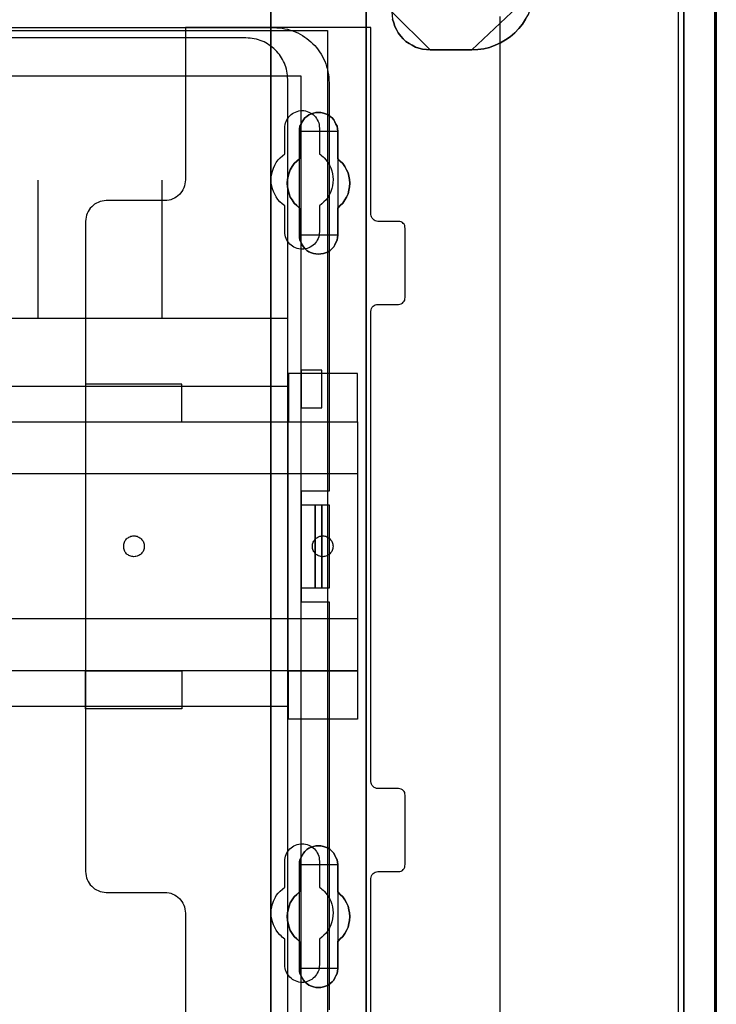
# Model space of a CAD drawing. Extents: x -558982 to 5119495, y -5290134 to 121759.
# Tile 161 of 256: x -471730 to -470722, y -21756 to -20333. Entities that reach past the tile are written whole.
import ezdxf

# ---------------------------------------------------------------- set-up
doc = ezdxf.new("R2010")
doc.units = 0
doc.header["$MEASUREMENT"] = 0
doc.layers.get('0').update_dxf_attribs({"color": 252})
for name, color, linetype in [('30', 7, 'Continuous'), ('5', 7, 'Continuous'), ('50', 7, 'Continuous')]:
    doc.layers.add(name, color=color, linetype=linetype)

# ---------------------------------------------------------------- blocks, each defined once
blk = doc.blocks.new('*U1072')
at = {"layer": '5', "color": 7}
for points in [[(896, -801.193125), (896, -20.806875), (895.948446, -19.779375), (895.896893, -18.751875), (895.793785, -17.724375), (895.587571, -16.74825), (895.381356, -15.72075), (895.072034, -14.744625), (894.762712, -13.7685), (894.401836, -12.84375), (893.989407, -11.919), (893.525424, -10.99425), (893.061441, -10.120875), (892.494351, -9.2475), (891.927261, -8.4255), (891.257063, -7.6035), (890.586865, -6.832875), (889.865114, -6.113625), (889.143363, -5.394375), (888.370058, -4.7265), (887.545199, -4.058625)], [(891.310316, -20.805704), (891.310316, -801.191648)], [(891.310316, -801.191648), (891.310316, -20.805704)], [(849.187723, -84.307315), (849.3424, -84.821093), (849.497077, -85.33487), (849.754872, -85.79727), (850.012667, -86.25967), (850.373581, -86.722069), (850.734494, -87.133092), (851.095407, -87.492736), (851.559438, -87.801002), (852.023469, -88.057891), (852.4875, -88.31478), (853.00309, -88.468913), (853.51868, -88.623046), (854.085829, -88.674424), (854.601419, -88.725802), (860.633823, -88.725802), (861.510326, -88.674424), (862.386829, -88.571669), (863.211773, -88.366158), (864.036718, -88.057891), (864.810103, -87.698247), (865.531929, -87.287225), (866.202196, -86.824825), (866.872463, -86.25967), (867.439612, -85.643137), (867.955202, -85.026604), (868.419233, -84.307315)], [(868.419233, -84.307315), (867.955202, -85.026604), (867.439612, -85.643137), (866.872463, -86.25967), (866.202196, -86.824825), (865.531929, -87.287225), (864.810103, -87.698247), (864.036718, -88.057891), (863.211773, -88.366158), (862.386829, -88.571669), (861.510326, -88.674424), (860.633823, -88.725802), (854.601419, -88.725802), (854.601419, -88.725802), (854.085829, -88.674424), (853.51868, -88.623046), (853.00309, -88.468913), (852.4875, -88.31478), (852.023469, -88.057891), (851.559438, -87.801002), (851.095407, -87.492736), (850.734494, -87.133092), (850.373581, -86.722069), (850.012667, -86.25967), (849.754872, -85.79727), (849.497077, -85.33487), (849.3424, -84.821093), (849.187723, -84.307315)], [(831.556707, -401.905292), (831.556707, -78.807593), (831.556707, -73.721462), (832.1754, -73.721462), (844.755492, -73.721462), (845.374185, -73.721462), (845.374185, -78.807593), (845.374185, -148.780413), (845.374185, -173.234937), (845.374185, -298.744188)], [(845.375805, -298.745361), (845.375805, -173.235456), (845.375805, -148.780804), (845.375805, -78.807619), (845.375805, -73.721462), (844.757006, -73.721462), (832.174751, -73.721462), (831.555951, -73.721462), (831.555951, -78.807619), (831.555951, -401.907002)]]:
    blk.add_lwpolyline(points, dxfattribs=at)
at = {"layer": '5', "color": 59}
for points in [[(891.307665, -20.806406), (891.307665, -801.190946), (891.307665, -20.806406)], [(895.997349, -20.806406), (895.997349, -780.795001), (895.997349, -20.806406)]]:
    blk.add_lwpolyline(points, close=True, dxfattribs=at)
at = {"layer": '5', "color": 7}
for points in [[(831.555951, -401.907625), (831.555951, -78.808532), (831.555951, -401.907625)], [(845.373154, -78.808532), (845.373154, -148.782882), (845.373154, -78.808532)], [(860.632521, -88.725802), (861.50915, -88.674419), (862.38578, -88.571652), (863.210843, -88.366118), (864.035906, -88.057818), (864.809403, -87.698134), (865.531333, -87.287066), (866.201697, -86.824616), (866.872061, -86.259398), (867.439292, -85.642797), (867.954957, -85.026196), (868.419055, -84.306828), (868.831586, -83.587461), (869.140985, -82.765326), (869.398817, -81.943191), (869.605083, -81.121057), (869.656649, -80.196155), (860.632521, -88.725802)], [(849.084605, -83.228271), (849.136189, -83.793438), (849.187773, -84.307226), (849.342524, -84.821014), (849.497275, -85.334802), (849.755194, -85.797211), (850.013112, -86.25962), (850.374198, -86.722029), (850.735284, -87.133059), (851.09637, -87.492711), (851.560624, -87.800984), (852.024877, -88.057878), (852.489131, -88.314772), (853.004968, -88.468908), (853.520805, -88.623044), (854.088226, -88.674423), (854.604064, -88.725802), (849.084605, -83.228271)], [(860.635172, -88.723154), (854.601413, -88.723154), (860.635172, -88.723154)], [(837.073768, -117.908727), (836.76441, -117.703194), (836.506612, -117.446279), (836.300373, -117.189363), (836.094134, -116.881064), (835.939455, -116.572766), (835.784776, -116.213084), (835.733217, -115.853402), (835.733217, -115.49372), (835.733217, -111.588602), (835.32074, -111.22892), (834.959822, -110.869238), (834.650464, -110.40679), (834.392666, -109.995724), (834.237987, -109.533276), (834.083308, -109.019445), (833.980189, -108.505614), (833.928629, -107.991782), (833.980189, -107.477951), (834.083308, -106.96412), (834.237987, -106.501671), (834.392666, -106.039223), (834.650464, -105.576775), (834.959822, -105.16571), (835.32074, -104.806028), (835.733217, -104.446346), (835.733217, -100.489845), (835.733217, -100.130163), (835.784776, -99.770481), (835.939455, -99.462182), (836.094134, -99.1025), (836.300373, -98.845585), (836.506612, -98.537286), (836.76441, -98.331753), (837.073768, -98.126221), (837.434685, -97.972071), (837.744043, -97.869305), (838.104961, -97.766539), (838.465878, -97.766539), (838.826796, -97.766539), (839.187713, -97.869305), (839.497071, -97.972071), (839.857989, -98.126221), (840.167347, -98.331753), (840.425145, -98.537286), (840.682943, -98.845585), (840.837622, -99.1025), (840.992301, -99.462182), (841.14698, -99.770481), (841.19854, -100.130163), (841.250099, -100.489845), (841.250099, -104.446346), (841.611017, -104.806028), (841.971934, -105.16571), (842.281292, -105.576775), (842.539091, -106.039223), (842.745329, -106.501671), (842.848448, -106.96412), (842.951568, -107.477951), (843.003127, -107.991782), (842.951568, -108.505614), (842.848448, -109.019445), (842.745329, -109.533276), (842.539091, -109.995724), (842.281292, -110.40679), (841.971934, -110.869238), (841.611017, -111.22892), (841.250099, -111.588602), (841.250099, -115.49372), (841.19854, -115.853402), (841.14698, -116.213084), (840.992301, -116.572766), (840.837622, -116.881064), (840.682943, -117.189363), (840.425145, -117.446279), (840.167347, -117.703194), (839.857989, -117.908727), (839.497071, -118.062876), (839.187713, -118.165643), (838.826796, -118.217026), (838.465878, -118.268409), (838.104961, -118.217026), (837.744043, -118.165643), (837.434685, -118.062876), (837.073768, -117.908727)], [(837.073768, -117.908727), (837.434685, -118.062876), (837.744043, -118.165643), (838.104961, -118.217026), (838.465878, -118.268409), (838.826796, -118.217026), (839.187713, -118.165643), (839.497071, -118.062876), (839.857989, -117.908727), (840.167347, -117.703194), (840.425145, -117.446279), (840.682943, -117.189363), (840.837622, -116.881064), (840.992301, -116.572766), (841.14698, -116.213084), (841.19854, -115.853402), (841.250099, -115.49372), (841.250099, -111.588602), (841.611017, -111.22892), (841.971934, -110.869238), (842.281292, -110.40679), (842.539091, -109.995724), (842.745329, -109.533276), (842.848448, -109.019445), (842.951568, -108.505614), (843.003127, -107.991782), (842.951568, -107.477951), (842.848448, -106.96412), (842.745329, -106.501671), (842.539091, -106.039223), (842.281292, -105.576775), (841.971934, -105.16571), (841.611017, -104.806028), (841.250099, -104.446346), (841.250099, -100.489845), (841.19854, -100.130163), (841.14698, -99.770481), (840.992301, -99.462182), (840.837622, -99.1025), (840.682943, -98.845585), (840.425145, -98.537286), (840.167347, -98.331753), (839.857989, -98.126221), (839.497071, -97.972071), (839.187713, -97.869305), (838.826796, -97.766539), (838.465878, -97.766539), (838.104961, -97.766539), (837.744043, -97.869305), (837.434685, -97.972071), (837.073768, -98.126221), (836.76441, -98.331753), (836.506612, -98.537286), (836.300373, -98.845585), (836.094134, -99.1025), (835.939455, -99.462182), (835.784776, -99.770481), (835.733217, -100.130163), (835.733217, -100.489845), (835.733217, -104.446346), (835.32074, -104.806028), (834.959822, -105.16571), (834.650464, -105.576775), (834.392666, -106.039223), (834.237987, -106.501671), (834.083308, -106.96412), (833.980189, -107.477951), (833.928629, -107.991782), (833.980189, -108.505614), (834.083308, -109.019445), (834.237987, -109.533276), (834.392666, -109.995724), (834.650464, -110.40679), (834.959822, -110.869238), (835.32074, -111.22892), (835.733217, -111.588602), (835.733217, -115.49372), (835.733217, -115.853402), (835.784776, -116.213084), (835.939455, -116.572766), (836.094134, -116.881064), (836.300373, -117.189363), (836.506612, -117.446279), (836.76441, -117.703194), (837.073768, -117.908727)], [(837.073768, -117.908727), (837.434685, -118.062876), (837.744043, -118.165643), (838.104961, -118.217026), (838.465878, -118.268409), (838.826796, -118.217026), (839.187713, -118.165643), (839.497071, -118.062876), (839.857989, -117.908727), (840.167347, -117.703194), (840.425145, -117.446279), (840.682943, -117.189363), (840.837622, -116.881064), (840.992301, -116.572766), (841.14698, -116.213084), (841.19854, -115.853402), (841.250099, -115.49372), (841.250099, -111.588602), (841.611017, -111.22892), (841.971934, -110.869238), (842.281292, -110.40679), (842.539091, -109.995724), (842.745329, -109.533276), (842.848448, -109.019445), (842.951568, -108.505614), (843.003127, -107.991782), (842.951568, -107.477951), (842.848448, -106.96412), (842.745329, -106.501671), (842.539091, -106.039223), (842.281292, -105.576775), (841.971934, -105.16571), (841.611017, -104.806028), (841.250099, -104.446346), (841.250099, -100.489845), (841.19854, -100.130163), (841.14698, -99.770481), (840.992301, -99.462182), (840.837622, -99.1025), (840.682943, -98.845585), (840.425145, -98.537286), (840.167347, -98.331753), (839.857989, -98.126221), (839.497071, -97.972071), (839.187713, -97.869305), (838.826796, -97.766539), (838.465878, -97.766539), (838.104961, -97.766539), (837.744043, -97.869305), (837.434685, -97.972071), (837.073768, -98.126221), (836.76441, -98.331753), (836.506612, -98.537286), (836.300373, -98.845585), (836.094134, -99.1025), (835.939455, -99.462182), (835.784776, -99.770481), (835.733217, -100.130163), (835.733217, -100.489845), (835.733217, -104.446346), (835.32074, -104.806028), (834.959822, -105.16571), (834.650464, -105.576775), (834.392666, -106.039223), (834.237987, -106.501671), (834.083308, -106.96412), (833.980189, -107.477951), (833.928629, -107.991782), (833.980189, -108.505614), (834.083308, -109.019445), (834.237987, -109.533276), (834.392666, -109.995724), (834.650464, -110.40679), (834.959822, -110.869238), (835.32074, -111.22892), (835.733217, -111.588602), (835.733217, -115.49372), (835.733217, -115.853402), (835.784776, -116.213084), (835.939455, -116.572766), (836.094134, -116.881064), (836.300373, -117.189363), (836.506612, -117.446279), (836.76441, -117.703194), (837.073768, -117.908727)], [(841.250792, -100.491471), (841.199233, -100.131574), (841.147674, -99.771677), (840.992997, -99.463195), (840.838321, -99.103298), (840.683644, -98.846229), (840.425849, -98.537746), (840.168054, -98.332091), (839.858701, -98.126435), (839.497788, -97.972194), (839.188434, -97.869366), (838.827522, -97.766539), (838.466609, -97.766539), (838.105697, -97.766539), (837.744784, -97.869366), (837.43543, -97.972194), (837.074518, -98.126435), (836.765164, -98.332091), (836.507369, -98.537746), (836.301133, -98.846229), (836.094898, -99.103298), (835.940221, -99.463195), (835.785544, -99.771677), (835.733985, -100.131574), (835.733985, -100.491471), (841.250792, -100.491471)], [(835.733985, -104.447786), (835.733985, -100.488823), (835.733985, -104.447786)], [(841.248141, -100.488823), (841.248141, -104.447786), (841.248141, -100.488823)], [(835.733985, -104.445138), (835.321332, -104.804808), (834.960261, -105.164479), (834.650771, -105.57553), (834.392864, -106.037963), (834.238119, -106.500397), (834.083374, -106.96283), (833.980211, -107.476644), (833.928629, -107.990459), (833.980211, -108.504274), (834.083374, -109.018088), (834.238119, -109.531903), (834.392864, -109.994336), (834.650771, -110.405388), (834.960261, -110.867821), (835.321332, -111.227491), (835.733985, -111.587161), (835.733985, -104.445138)], [(841.248141, -111.587161), (841.609462, -111.227491), (841.970783, -110.867821), (842.280486, -110.405388), (842.538572, -109.994336), (842.745041, -109.531903), (842.848276, -109.018088), (842.95151, -108.504274), (843.003127, -107.990459), (842.95151, -107.476644), (842.848276, -106.96283), (842.745041, -106.500397), (842.538572, -106.037963), (842.280486, -105.57553), (841.970783, -105.164479), (841.609462, -104.804808), (841.248141, -104.445138), (841.248141, -111.587161)], [(835.733985, -115.493162), (835.733985, -111.587161), (835.733985, -115.493162)], [(841.248141, -111.587161), (841.248141, -115.493162), (841.248141, -111.587161)], [(835.733985, -115.490514), (835.733985, -115.850612), (835.785544, -116.210709), (835.940221, -116.570807), (836.094898, -116.879461), (836.301133, -117.188116), (836.507369, -117.445329), (836.765164, -117.702541), (837.074518, -117.908311), (837.43543, -118.062639), (837.744784, -118.165524), (838.105697, -118.216966), (838.466609, -118.268409), (838.827522, -118.216966), (839.188434, -118.165524), (839.497788, -118.062639), (839.858701, -117.908311), (840.168054, -117.702541), (840.425849, -117.445329), (840.683644, -117.188116), (840.838321, -116.879461), (840.992997, -116.570807), (841.147674, -116.210709), (841.199233, -115.850612), (841.250792, -115.490514), (835.733985, -115.490514)], [(845.373154, -148.780234), (845.373154, -173.238419), (845.373154, -148.780234)], [(845.373154, -173.235771), (845.373154, -298.746832), (845.373154, -173.235771)], [(839.857989, -223.892479), (839.497071, -224.046608), (839.187713, -224.149361), (838.826796, -224.252114), (838.465878, -224.252114), (838.104961, -224.252114), (837.744043, -224.149361), (837.434685, -224.046608), (837.073768, -223.892479), (836.76441, -223.686973), (836.506612, -223.43009), (836.300373, -223.173208), (836.094134, -222.864949), (835.939455, -222.55669), (835.784776, -222.197054), (835.733217, -221.888795), (835.733217, -221.477783), (835.733217, -217.57317), (835.32074, -217.213534), (834.959822, -216.853899), (834.650464, -216.442887), (834.392666, -215.980498), (834.237987, -215.51811), (834.083308, -215.004345), (833.980189, -214.541956), (833.928629, -213.976815), (833.980189, -213.46305), (834.083308, -213.000661), (834.237987, -212.486897), (834.392666, -212.024508), (834.650464, -211.56212), (834.959822, -211.151108), (835.32074, -210.791472), (835.733217, -210.431837), (835.733217, -206.475846), (835.733217, -206.116211), (835.784776, -205.807952), (835.939455, -205.448317), (836.094134, -205.140058), (836.300373, -204.831799), (836.506612, -204.574916), (836.76441, -204.318034), (837.073768, -204.112528), (837.434685, -203.958398), (837.744043, -203.855645), (838.104961, -203.752892), (838.465878, -203.752892), (838.826796, -203.752892), (839.187713, -203.855645), (839.497071, -203.958398), (839.857989, -204.112528), (840.167347, -204.318034), (840.425145, -204.574916), (840.682943, -204.831799), (840.837622, -205.140058), (840.992301, -205.448317), (841.14698, -205.807952), (841.19854, -206.116211), (841.250099, -206.475846), (841.250099, -210.431837), (841.611017, -210.791472), (841.971934, -211.151108), (842.281292, -211.56212), (842.539091, -212.024508), (842.745329, -212.486897), (842.848448, -213.000661), (842.951568, -213.46305), (843.003127, -213.976815), (842.951568, -214.541956), (842.848448, -215.004345), (842.745329, -215.51811), (842.539091, -215.980498), (842.281292, -216.442887), (841.971934, -216.853899), (841.611017, -217.213534), (841.250099, -217.57317), (841.250099, -221.477783), (841.19854, -221.888795), (841.14698, -222.197054), (840.992301, -222.55669), (840.837622, -222.864949), (840.682943, -223.173208), (840.425145, -223.43009), (840.167347, -223.686973), (839.857989, -223.892479)], [(837.073768, -223.892479), (837.434685, -224.046608), (837.744043, -224.149361), (838.104961, -224.252114), (838.465878, -224.252114), (838.826796, -224.252114), (839.187713, -224.149361), (839.497071, -224.046608), (839.857989, -223.892479), (840.167347, -223.686973), (840.425145, -223.43009), (840.682943, -223.173208), (840.837622, -222.864949), (840.992301, -222.55669), (841.14698, -222.197054), (841.19854, -221.888795), (841.250099, -221.477783), (841.250099, -217.57317), (841.611017, -217.213534), (841.971934, -216.853899), (842.281292, -216.442887), (842.539091, -215.980498), (842.745329, -215.51811), (842.848448, -215.004345), (842.951568, -214.541956), (843.003127, -213.976815), (842.951568, -213.46305), (842.848448, -213.000661), (842.745329, -212.486897), (842.539091, -212.024508), (842.281292, -211.56212), (841.971934, -211.151108), (841.611017, -210.791472), (841.250099, -210.431837), (841.250099, -206.475846), (841.19854, -206.116211), (841.14698, -205.807952), (840.992301, -205.448317), (840.837622, -205.140058), (840.682943, -204.831799), (840.425145, -204.574916), (840.167347, -204.318034), (839.857989, -204.112528), (839.497071, -203.958398), (839.187713, -203.855645), (838.826796, -203.752892), (838.465878, -203.752892), (838.104961, -203.752892), (837.744043, -203.855645), (837.434685, -203.958398), (837.073768, -204.112528), (836.76441, -204.318034), (836.506612, -204.574916), (836.300373, -204.831799), (836.094134, -205.140058), (835.939455, -205.448317), (835.784776, -205.807952), (835.733217, -206.116211), (835.733217, -206.475846), (835.733217, -210.431837), (835.32074, -210.791472), (834.959822, -211.151108), (834.650464, -211.56212), (834.392666, -212.024508), (834.237987, -212.486897), (834.083308, -213.000661), (833.980189, -213.46305), (833.928629, -213.976815), (833.980189, -214.541956), (834.083308, -215.004345), (834.237987, -215.51811), (834.392666, -215.980498), (834.650464, -216.442887), (834.959822, -216.853899), (835.32074, -217.213534), (835.733217, -217.57317), (835.733217, -221.477783), (835.733217, -221.888795), (835.784776, -222.197054), (835.939455, -222.55669), (836.094134, -222.864949), (836.300373, -223.173208), (836.506612, -223.43009), (836.76441, -223.686973), (837.073768, -223.892479)], [(837.073768, -223.892479), (837.434685, -224.046608), (837.744043, -224.149361), (838.104961, -224.252114), (838.465878, -224.252114), (838.826796, -224.252114), (839.187713, -224.149361), (839.497071, -224.046608), (839.857989, -223.892479), (840.167347, -223.686973), (840.425145, -223.43009), (840.682943, -223.173208), (840.837622, -222.864949), (840.992301, -222.55669), (841.14698, -222.197054), (841.19854, -221.888795), (841.250099, -221.477783), (841.250099, -217.57317), (841.611017, -217.213534), (841.971934, -216.853899), (842.281292, -216.442887), (842.539091, -215.980498), (842.745329, -215.51811), (842.848448, -215.004345), (842.951568, -214.541956), (843.003127, -213.976815), (842.951568, -213.46305), (842.848448, -213.000661), (842.745329, -212.486897), (842.539091, -212.024508), (842.281292, -211.56212), (841.971934, -211.151108), (841.611017, -210.791472), (841.250099, -210.431837), (841.250099, -206.475846), (841.19854, -206.116211), (841.14698, -205.807952), (840.992301, -205.448317), (840.837622, -205.140058), (840.682943, -204.831799), (840.425145, -204.574916), (840.167347, -204.318034), (839.857989, -204.112528), (839.497071, -203.958398), (839.187713, -203.855645), (838.826796, -203.752892), (838.465878, -203.752892), (838.104961, -203.752892), (837.744043, -203.855645), (837.434685, -203.958398), (837.073768, -204.112528), (836.76441, -204.318034), (836.506612, -204.574916), (836.300373, -204.831799), (836.094134, -205.140058), (835.939455, -205.448317), (835.784776, -205.807952), (835.733217, -206.116211), (835.733217, -206.475846), (835.733217, -210.431837), (835.32074, -210.791472), (834.959822, -211.151108), (834.650464, -211.56212), (834.392666, -212.024508), (834.237987, -212.486897), (834.083308, -213.000661), (833.980189, -213.46305), (833.928629, -213.976815), (833.980189, -214.541956), (834.083308, -215.004345), (834.237987, -215.51811), (834.392666, -215.980498), (834.650464, -216.442887), (834.959822, -216.853899), (835.32074, -217.213534), (835.733217, -217.57317), (835.733217, -221.477783), (835.733217, -221.888795), (835.784776, -222.197054), (835.939455, -222.55669), (836.094134, -222.864949), (836.300373, -223.173208), (836.506612, -223.43009), (836.76441, -223.686973), (837.073768, -223.892479)], [(841.250792, -206.477824), (841.199233, -206.117928), (841.147674, -205.809445), (840.992997, -205.449548), (840.838321, -205.141065), (840.683644, -204.832582), (840.425849, -204.575513), (840.168054, -204.318444), (839.858701, -204.112789), (839.497788, -203.958547), (839.188434, -203.85572), (838.827522, -203.752892), (838.466609, -203.752892), (838.105697, -203.752892), (837.744784, -203.85572), (837.43543, -203.958547), (837.074518, -204.112789), (836.765164, -204.318444), (836.507369, -204.575513), (836.301133, -204.832582), (836.094898, -205.141065), (835.940221, -205.449548), (835.785544, -205.809445), (835.733985, -206.117928), (835.733985, -206.477824), (841.250792, -206.477824)], [(835.733985, -210.43414), (835.733985, -206.475176), (835.733985, -210.43414)], [(841.248141, -206.475176), (841.248141, -210.43414), (841.248141, -206.475176)], [(835.733985, -210.431492), (835.321332, -210.791162), (834.960261, -211.150832), (834.650771, -211.561884), (834.392864, -212.024317), (834.238119, -212.48675), (834.083374, -213.000565), (833.980211, -213.462998), (833.928629, -213.976812), (833.980211, -214.542009), (834.083374, -215.004442), (834.238119, -215.518256), (834.392864, -215.980689), (834.650771, -216.443123), (834.960261, -216.854174), (835.321332, -217.213845), (835.733985, -217.573515), (835.733985, -210.431492)], [(841.248141, -217.573515), (841.609462, -217.213845), (841.970783, -216.854174), (842.280486, -216.443123), (842.538572, -215.980689), (842.745041, -215.518256), (842.848276, -215.004442), (842.95151, -214.542009), (843.003127, -213.976812), (842.95151, -213.462998), (842.848276, -213.000565), (842.745041, -212.48675), (842.538572, -212.024317), (842.280486, -211.561884), (841.970783, -211.150832), (841.609462, -210.791162), (841.248141, -210.431492), (841.248141, -217.573515)], [(835.733985, -221.479516), (835.733985, -217.570867), (835.733985, -221.479516)], [(841.248141, -217.570867), (841.248141, -221.479516), (841.248141, -217.570867)], [(835.733985, -221.476867), (835.733985, -221.888015), (835.785544, -222.196376), (835.940221, -222.55613), (836.094898, -222.864491), (836.301133, -223.172852), (836.507369, -223.429819), (836.765164, -223.686786), (837.074518, -223.89236), (837.43543, -224.04654), (837.744784, -224.149327), (838.105697, -224.252114), (838.466609, -224.252114), (838.827522, -224.252114), (839.188434, -224.149327), (839.497788, -224.04654), (839.858701, -223.89236), (840.168054, -223.686786), (840.425849, -223.429819), (840.683644, -223.172852), (840.838321, -222.864491), (840.992997, -222.55613), (841.147674, -222.196376), (841.199233, -221.888015), (841.250792, -221.476867), (835.733985, -221.476867)]]:
    blk.add_lwpolyline(points, close=True, dxfattribs=at)
at = {"layer": '50', "color": 7}
for points in [[(895.766709, -801.133213), (895.766709, -20.558787), (895.715375, -19.53212), (895.66404, -18.556787), (895.510037, -17.530121), (895.356035, -16.554788), (895.150698, -15.579455), (894.842692, -14.655455), (894.534687, -13.731456), (894.175347, -12.807456), (893.764673, -11.934789), (893.302664, -11.113456), (892.840656, -10.24079), (892.327313, -9.47079), (891.762636, -8.70079), (891.146625, -7.930791), (890.530614, -7.212124), (889.863269, -6.544791), (889.144589, -5.877458), (888.425909, -5.261458), (887.655895, -4.645458), (886.885882, -4.132125)], [(890.538865, -801.136518), (890.538865, -20.552831)], [(864.765487, -397.907699), (864.765487, -84.554755), (864.765487, -83.887281)], [(503.983265, -85.921426), (839.76091, -85.921426), (839.76091, -735.000783), (503.983265, -735.000783), (503.983265, -85.921426)], [(507.824617, -92.486155), (835.919558, -92.486155), (835.919558, -379.414356), (507.824617, -379.414356), (507.824617, -92.486155)]]:
    blk.add_lwpolyline(points, dxfattribs=at)
blk = doc.blocks.new('*U1074')
at = {"layer": '50', "color": 7}
for points in [[(512.000243, -85.500372), (832.001083, -85.500372), (832.421087, -85.521389), (832.82009, -85.542407), (833.219094, -85.584442), (833.597097, -85.668511), (833.996101, -85.752581), (834.374104, -85.857668), (834.752107, -85.983772), (835.109111, -86.130893), (835.466114, -86.278015), (835.802117, -86.467171), (836.13812, -86.656328), (836.474123, -86.866502), (836.789125, -87.076675), (837.083128, -87.328884), (837.377131, -87.581092), (837.650133, -87.833301), (837.923136, -88.106527), (838.175138, -88.40077), (838.40614, -88.716031), (838.637142, -89.010274), (838.847144, -89.346552), (839.036145, -89.68283), (839.204147, -90.019108), (839.372148, -90.376404), (839.51915, -90.754717), (839.645151, -91.112012), (839.750152, -91.490325), (839.834152, -91.889655), (839.918153, -92.288985), (839.960154, -92.688315), (839.981154, -93.087645), (840.002154, -93.507993), (840.002154, -152.524789), (835.970118, -152.524789), (835.970118, -168.476979), (840.002154, -168.476979), (840.002154, -227.493776)], [(834.016113, -227.999417), (834.016113, -93.002352), (833.995113, -92.687085), (833.974113, -92.371819), (833.932113, -92.07757), (833.890113, -91.783322), (833.827113, -91.489073), (833.743113, -91.194825), (833.638112, -90.921594), (833.533112, -90.648363), (833.407112, -90.39615), (833.281111, -90.122919), (833.134111, -89.870706), (832.98711, -89.63951), (832.81911, -89.408315), (832.630109, -89.17712), (832.441109, -88.945924), (832.231108, -88.756764), (832.021108, -88.546587), (831.811107, -88.357427), (831.580107, -88.189285), (831.349106, -88.021143), (831.097105, -87.853001), (830.845105, -87.726894), (830.593104, -87.57977), (830.320103, -87.474681), (830.047102, -87.369592), (829.774102, -87.264504), (829.480101, -87.180433), (829.1861, -87.117379), (828.892099, -87.075344), (828.598098, -87.033308), (828.283097, -87.012291), (827.968097, -86.991273), (515.970229, -86.991273)], [(509.985212, -127.5157), (834.016113, -127.5157), (834.016113, -127.5157), (834.016113, -93.002676), (833.995113, -92.687393), (833.974113, -92.37211), (833.932113, -92.077845), (833.890113, -91.783581), (833.827113, -91.489316), (833.743113, -91.195052), (833.638112, -90.921806), (833.533112, -90.64856), (833.407112, -90.396334), (833.281111, -90.123088), (833.134111, -89.870861), (832.98711, -89.639653), (832.81911, -89.408446), (832.630109, -89.177238), (832.441109, -88.94603), (832.231108, -88.75686), (832.021108, -88.546671), (831.811107, -88.357501), (831.580107, -88.18935), (831.349106, -88.021199), (831.097105, -87.853047), (830.845105, -87.726934), (830.593104, -87.579802), (830.320103, -87.474707), (830.047102, -87.369613), (829.774102, -87.264518), (829.480101, -87.180443), (829.1861, -87.117386), (828.892099, -87.075348), (828.598098, -87.033311), (828.283097, -87.012292), (827.968097, -86.991273), (515.970229, -86.991273)], [(834.016113, -127.5157), (834.016113, -93.002676), (833.995113, -92.687393), (833.974113, -92.37211), (833.932113, -92.077845), (833.890113, -91.783581), (833.827113, -91.489316), (833.743113, -91.195052), (833.638112, -90.921806), (833.533112, -90.64856), (833.407112, -90.396334), (833.281111, -90.123088), (833.134111, -89.870861), (832.98711, -89.639653), (832.81911, -89.408446), (832.630109, -89.177238), (832.441109, -88.94603), (832.231108, -88.75686), (832.021108, -88.546671), (831.811107, -88.357501), (831.580107, -88.18935), (831.349106, -88.021199), (831.097105, -87.853047), (830.845105, -87.726934), (830.593104, -87.579802), (830.320103, -87.474707), (830.047102, -87.369613), (829.774102, -87.264518), (829.480101, -87.180443), (829.1861, -87.117386), (828.892099, -87.075348), (828.598098, -87.033311), (828.283097, -87.012292), (827.968097, -86.991273), (515.970229, -86.991273)], [(509.985212, -127.5157), (834.016113, -127.5157)], [(797.935505, -127.558071), (797.935505, -107.546106)], [(815.84856, -127.558071), (815.84856, -107.546106)], [(838.970901, -134.994037), (835.967276, -134.994037), (835.967276, -140.483623), (838.970901, -140.483623), (838.970901, -134.994037)], [(509.985212, -137.34823), (834.016113, -137.34823), (834.016113, -183.650891), (509.985212, -183.650891), (509.985212, -137.34823)], [(835.967276, -154.479023), (837.984715, -154.479023), (837.984715, -166.522746), (835.967276, -166.522746), (835.967276, -154.479023)], [(837.982064, -154.479023), (838.970901, -154.479023), (838.970901, -166.522746), (837.982064, -166.522746), (837.982064, -154.479023)], [(838.970901, -154.479023), (840.002154, -154.479023), (840.002154, -166.522746), (838.970901, -166.522746), (838.970901, -154.479023)]]:
    blk.add_lwpolyline(points, dxfattribs=at)
blk = doc.blocks.new('*U1075')
at = {"layer": '30', "color": 7}
for points in [[(846.056088, -235.501397), (846.056088, -208.508866), (846.078465, -208.283741), (846.145594, -208.103641), (846.2351, -207.92354), (846.36936, -207.765953), (846.503619, -207.65339), (846.682631, -207.56334), (846.861644, -207.518315), (847.063033, -207.495802), (850.06149, -207.495802), (850.240502, -207.47329), (850.419515, -207.405752), (850.598527, -207.315702), (850.732786, -207.180627), (850.844669, -207.023039), (850.934175, -206.865451), (850.978928, -206.662838), (851.001305, -206.460226), (851.001305, -196.442147), (850.978928, -196.262047), (850.934175, -196.081947), (850.844669, -195.901846), (850.732786, -195.766771), (850.598527, -195.654209), (850.419515, -195.564158), (850.240502, -195.519133), (850.06149, -195.496621), (847.063033, -195.496621), (846.861644, -195.474108), (846.682631, -195.406571), (846.503619, -195.316521), (846.36936, -195.181445), (846.2351, -195.04637), (846.145594, -194.86627), (846.078465, -194.68617), (846.056088, -194.483557), (846.056088, -126.518212), (846.078465, -126.315599), (846.145594, -126.112986), (846.2351, -125.932886), (846.36936, -125.775298), (846.503619, -125.662736), (846.682631, -125.572685), (846.861644, -125.52766), (847.063033, -125.505148), (850.06149, -125.505148), (850.06149, -125.505148), (850.240502, -125.482635), (850.419515, -125.415098), (850.598527, -125.325048), (850.732786, -125.189972), (850.844669, -125.054897), (850.934175, -124.874797), (850.978928, -124.694697), (851.001305, -124.492084), (851.001305, -114.541543), (850.978928, -114.316418), (850.934175, -114.113805), (850.844669, -113.933705), (850.732786, -113.798629), (850.598527, -113.663554), (850.419515, -113.573504), (850.240502, -113.528479), (850.06149, -113.505966), (847.063033, -113.505966), (846.861644, -113.483454), (846.682631, -113.438429), (846.503619, -113.325866), (846.36936, -113.213303), (846.2351, -113.055716), (846.145594, -112.875615), (846.078465, -112.695515), (846.056088, -112.492902), (846.056088, -85.500372), (819.226609, -85.500372), (819.226609, -107.517632), (819.204233, -107.810295), (819.15948, -108.102958), (819.09235, -108.395621), (819.002844, -108.665771), (818.868584, -108.935922), (818.711949, -109.18356), (818.532936, -109.408685), (818.353924, -109.63381), (818.130158, -109.813911), (817.906393, -109.994011), (817.660251, -110.151599), (817.391732, -110.264161), (817.123214, -110.376724), (816.854695, -110.444261), (816.541424, -110.489287), (816.250529, -110.511799), (807.769818, -110.511799), (807.478922, -110.534312), (807.165651, -110.579337), (806.874756, -110.646874), (806.606237, -110.759437), (806.337719, -110.872), (806.091577, -111.029587), (805.867811, -111.209688), (805.666422, -111.389788), (805.465033, -111.614913), (805.286021, -111.840039), (805.151762, -112.087677), (805.017502, -112.357827), (804.927996, -112.627977), (804.860867, -112.92064), (804.816113, -113.213303), (804.793737, -113.505966), (804.793737, -207.495802), (804.816113, -207.788465), (804.860867, -208.081128), (804.927996, -208.373791), (805.017502, -208.643942), (805.151762, -208.914092), (805.286021, -209.16173), (805.465033, -209.386855), (805.666422, -209.611981), (805.867811, -209.792081), (806.091577, -209.972181), (806.337719, -210.129769), (806.606237, -210.242332), (806.874756, -210.354894), (807.165651, -210.422432), (807.478922, -210.467457), (807.769818, -210.48997), (816.250529, -210.48997), (816.541424, -210.512482), (816.854695, -210.557507), (817.123214, -210.625045), (817.391732, -210.737607), (817.660251, -210.85017), (817.906393, -211.007758), (818.130158, -211.187858), (818.353924, -211.367958), (818.532936, -211.593084), (818.711949, -211.818209), (818.868584, -212.065847), (819.002844, -212.335997), (819.09235, -212.606148), (819.15948, -212.898811), (819.204233, -213.191474), (819.226609, -213.484137), (819.226609, -235.501397)], [(850.06149, -125.505148), (850.240502, -125.482635), (850.419515, -125.415098), (850.598527, -125.325048), (850.732786, -125.189972), (850.844669, -125.054897), (850.934175, -124.874797), (850.978928, -124.694697), (851.001305, -124.492084), (851.001305, -114.541543), (850.978928, -114.316418), (850.934175, -114.113805), (850.844669, -113.933705), (850.732786, -113.798629), (850.598527, -113.663554), (850.419515, -113.573504), (850.240502, -113.528479), (850.06149, -113.505966), (847.063033, -113.505966), (846.861644, -113.483454), (846.682631, -113.438429), (846.503619, -113.325866), (846.36936, -113.213303), (846.2351, -113.055716), (846.145594, -112.875615), (846.078465, -112.695515), (846.056088, -112.492902), (846.056088, -85.500372), (819.226609, -85.500372), (819.226609, -107.517632), (819.204233, -107.810295), (819.15948, -108.102958), (819.09235, -108.395621), (819.002844, -108.665771), (818.868584, -108.935922), (818.711949, -109.18356), (818.532936, -109.408685), (818.353924, -109.63381), (818.130158, -109.813911), (817.906393, -109.994011), (817.660251, -110.151599), (817.391732, -110.264161), (817.123214, -110.376724), (816.854695, -110.444261), (816.541424, -110.489287), (816.250529, -110.511799), (807.769818, -110.511799), (807.478922, -110.534312), (807.165651, -110.579337), (806.874756, -110.646874), (806.606237, -110.759437), (806.337719, -110.872), (806.091577, -111.029587), (805.867811, -111.209688), (805.666422, -111.389788), (805.465033, -111.614913), (805.286021, -111.840039), (805.151762, -112.087677), (805.017502, -112.357827), (804.927996, -112.627977), (804.860867, -112.92064), (804.816113, -113.213303), (804.793737, -113.505966), (804.793737, -207.495802), (804.816113, -207.788465), (804.860867, -208.081128), (804.927996, -208.373791), (805.017502, -208.643942), (805.151762, -208.914092), (805.286021, -209.16173), (805.465033, -209.386855), (805.666422, -209.611981), (805.867811, -209.792081), (806.091577, -209.972181), (806.337719, -210.129769), (806.606237, -210.242332), (806.874756, -210.354894), (807.165651, -210.422432), (807.478922, -210.467457), (807.769818, -210.48997), (816.250529, -210.48997), (816.541424, -210.512482), (816.854695, -210.557507), (817.123214, -210.625045), (817.391732, -210.737607), (817.660251, -210.85017), (817.906393, -211.007758), (818.130158, -211.187858), (818.353924, -211.367958), (818.532936, -211.593084), (818.711949, -211.818209), (818.868584, -212.065847), (819.002844, -212.335997), (819.09235, -212.606148), (819.15948, -212.898811), (819.204233, -213.191474), (819.226609, -213.484137), (819.226609, -235.501397)], [(846.056088, -235.501397), (846.056088, -208.508866), (846.078465, -208.283741), (846.145594, -208.103641), (846.2351, -207.92354), (846.36936, -207.765953), (846.503619, -207.65339), (846.682631, -207.56334), (846.861644, -207.518315), (847.063033, -207.495802), (850.06149, -207.495802), (850.240502, -207.47329), (850.419515, -207.405752), (850.598527, -207.315702), (850.732786, -207.180627), (850.844669, -207.023039), (850.934175, -206.865451), (850.978928, -206.662838), (851.001305, -206.460226), (851.001305, -196.442147), (850.978928, -196.262047), (850.934175, -196.081947), (850.844669, -195.901846), (850.732786, -195.766771), (850.598527, -195.654209), (850.419515, -195.564158), (850.240502, -195.519133), (850.06149, -195.496621), (847.063033, -195.496621), (846.861644, -195.474108), (846.682631, -195.406571), (846.503619, -195.316521), (846.36936, -195.181445), (846.2351, -195.04637), (846.145594, -194.86627), (846.078465, -194.68617), (846.056088, -194.483557), (846.056088, -126.518212), (846.078465, -126.315599), (846.145594, -126.112986), (846.2351, -125.932886), (846.36936, -125.775298), (846.503619, -125.662736), (846.682631, -125.572685), (846.861644, -125.52766), (847.063033, -125.505148), (850.06149, -125.505148)], [(833.591788, -115.015831), (833.591788, -111.255808), (833.233686, -110.985627), (832.897966, -110.670415), (832.607008, -110.332689), (832.360813, -109.972447), (832.136999, -109.58969), (831.957948, -109.206933), (831.801278, -108.801661), (831.711753, -108.373874), (831.644609, -107.968602), (831.622227, -107.5183), (831.644609, -107.090513), (831.711753, -106.662726), (831.801278, -106.234939), (831.957948, -105.807152), (832.136999, -105.40188), (832.360813, -104.996608), (832.629389, -104.636366), (832.920347, -104.321155), (833.256068, -104.028458), (833.591788, -103.758277), (833.591788, -100.020769), (833.61417, -99.773103), (833.636551, -99.525437), (833.703695, -99.277771), (833.793221, -99.052619), (833.905128, -98.827468), (834.017035, -98.624832), (834.173704, -98.422196), (834.330374, -98.242076), (834.509425, -98.08447), (834.710857, -97.926864), (834.91229, -97.814289), (835.136103, -97.701713), (835.359917, -97.611653), (835.606112, -97.544107), (835.852307, -97.499077), (836.098503, -97.499077), (836.344698, -97.499077), (836.590893, -97.544107), (836.837088, -97.611653), (837.060902, -97.701713), (837.284716, -97.814289), (837.486148, -97.926864), (837.68758, -98.08447), (837.866631, -98.242076), (838.023301, -98.422196), (838.157589, -98.624832), (838.291877, -98.827468), (838.403784, -99.052619), (838.49331, -99.277771), (838.560454, -99.525437), (838.582835, -99.773103), (838.605217, -100.020769), (838.605217, -103.758277), (838.784268, -103.893368), (838.963319, -104.028458), (839.14237, -104.186064), (839.299039, -104.34367), (839.589997, -104.658881), (839.836192, -105.019123), (840.060006, -105.40188), (840.239057, -105.784637), (840.373345, -106.189909), (840.485252, -106.617696), (840.552396, -107.045483), (840.574778, -107.47327), (840.552396, -107.923572), (840.485252, -108.351359), (840.395727, -108.779146), (840.239057, -109.206933), (840.060006, -109.63472), (839.813811, -110.039992), (839.567616, -110.377719), (839.254277, -110.69293), (838.940937, -110.985627), (838.605217, -111.255808), (838.605217, -115.015831), (838.582835, -115.263497), (838.560454, -115.511164), (838.49331, -115.75883), (838.403784, -115.983981), (838.291877, -116.209132), (838.157589, -116.411768), (838.023301, -116.614404), (837.866631, -116.794525), (837.68758, -116.952131), (837.486148, -117.087221), (837.284716, -117.222312), (837.060902, -117.334887), (836.837088, -117.424948), (836.590893, -117.492493), (836.344698, -117.515008), (836.098503, -117.537523), (835.852307, -117.515008), (835.606112, -117.492493), (835.359917, -117.424948), (835.136103, -117.334887), (834.91229, -117.222312), (834.710857, -117.087221), (834.509425, -116.952131), (834.330374, -116.794525), (834.173704, -116.614404), (834.017035, -116.411768), (833.905128, -116.209132), (833.793221, -115.983981), (833.703695, -115.75883), (833.636551, -115.511164), (833.61417, -115.263497), (833.591788, -115.015831)], [(844.087401, -135.521016), (834.127457, -135.521016), (834.127457, -142.480318), (844.087401, -142.480318), (844.087401, -135.521016)], [(818.690471, -137.030454), (804.793737, -137.030454), (804.793737, -142.480318), (818.690471, -142.480318), (818.690471, -137.030454)], [(499.9802, -142.47767), (844.087401, -142.47767), (844.087401, -178.455247), (499.9802, -178.455247), (499.9802, -142.47767)], [(499.9802, -149.974543), (844.087401, -149.974543), (844.087401, -170.958374), (499.9802, -170.958374), (499.9802, -149.974543)], [(811.775969, -161.975896), (811.61914, -161.953367), (811.46231, -161.930838), (811.30548, -161.908309), (811.171055, -161.863252), (811.036629, -161.795665), (810.924608, -161.728078), (810.812587, -161.637962), (810.700565, -161.547847), (810.610948, -161.435202), (810.521331, -161.322557), (810.454119, -161.209913), (810.386906, -161.074739), (810.342097, -160.939566), (810.319693, -160.781863), (810.297289, -160.624161), (810.297289, -160.466459), (810.297289, -160.308756), (810.319693, -160.173583), (810.342097, -160.01588), (810.386906, -159.880707), (810.454119, -159.745533), (810.521331, -159.632889), (810.610948, -159.520244), (810.700565, -159.407599), (810.812587, -159.317484), (810.924608, -159.227368), (811.036629, -159.159781), (811.171055, -159.092194), (811.30548, -159.024608), (811.46231, -159.002079), (811.61914, -158.97955), (811.775969, -158.957021), (811.932799, -158.97955), (812.067225, -159.002079), (812.224054, -159.024608), (812.35848, -159.092194), (812.492905, -159.159781), (812.604927, -159.227368), (812.716948, -159.317484), (812.828969, -159.407599), (812.918586, -159.520244), (813.008203, -159.632889), (813.09782, -159.745533), (813.142629, -159.880707), (813.209841, -160.01588), (813.232246, -160.173583), (813.25465, -160.308756), (813.277054, -160.466459), (813.25465, -160.624161), (813.232246, -160.781863), (813.209841, -160.939566), (813.142629, -161.074739), (813.09782, -161.209913), (813.008203, -161.322557), (812.918586, -161.435202), (812.828969, -161.547847), (812.716948, -161.637962), (812.604927, -161.728078), (812.492905, -161.795665), (812.35848, -161.863252), (812.224054, -161.908309), (812.067225, -161.930838), (811.932799, -161.953367), (811.775969, -161.975896)], [(839.073693, -161.975896), (838.916863, -161.953367), (838.782438, -161.930838), (838.648012, -161.908309), (838.491183, -161.863252), (838.379161, -161.795665), (838.244736, -161.728078), (838.132715, -161.637962), (838.020693, -161.547847), (837.931076, -161.435202), (837.841459, -161.322557), (837.774247, -161.209913), (837.707034, -161.074739), (837.662225, -160.939566), (837.617417, -160.781863), (837.595013, -160.624161), (837.595013, -160.466459), (837.595013, -160.308756), (837.617417, -160.173583), (837.662225, -160.01588), (837.707034, -159.880707), (837.774247, -159.745533), (837.841459, -159.632889), (837.931076, -159.520244), (838.020693, -159.407599), (838.132715, -159.317484), (838.244736, -159.227368), (838.379161, -159.159781), (838.491183, -159.092194), (838.648012, -159.024608), (838.782438, -159.002079), (838.916863, -158.97955), (839.073693, -158.957021), (839.230523, -158.97955), (839.364948, -159.002079), (839.521778, -159.024608), (839.656204, -159.092194), (839.790629, -159.159781), (839.90265, -159.227368), (840.014672, -159.317484), (840.126693, -159.407599), (840.21631, -159.520244), (840.305927, -159.632889), (840.395544, -159.745533), (840.440352, -159.880707), (840.507565, -160.01588), (840.529969, -160.173583), (840.552374, -160.308756), (840.574778, -160.466459), (840.552374, -160.624161), (840.529969, -160.781863), (840.507565, -160.939566), (840.440352, -161.074739), (840.395544, -161.209913), (840.305927, -161.322557), (840.21631, -161.435202), (840.126693, -161.547847), (840.014672, -161.637962), (839.90265, -161.728078), (839.790629, -161.795665), (839.656204, -161.863252), (839.521778, -161.908309), (839.364948, -161.930838), (839.230523, -161.953367), (839.073693, -161.975896)], [(818.690471, -183.971315), (804.793737, -183.971315), (804.793737, -178.452599), (818.690471, -178.452599), (818.690471, -183.971315)], [(844.087401, -185.478105), (834.127457, -185.478105), (834.127457, -178.452599), (844.087401, -178.452599), (844.087401, -185.478105)], [(833.591788, -220.981), (833.591788, -217.243492), (833.412737, -217.108401), (833.233686, -216.950795), (833.054635, -216.793189), (832.897966, -216.635584), (832.607008, -216.297857), (832.360813, -215.937615), (832.136999, -215.554858), (831.957948, -215.172102), (831.801278, -214.744315), (831.711753, -214.339043), (831.644609, -213.911256), (831.622227, -213.460953), (831.644609, -213.033166), (831.711753, -212.605379), (831.801278, -212.177592), (831.957948, -211.77232), (832.047473, -211.569684), (832.136999, -211.367048), (832.248906, -211.164412), (832.360813, -210.961776), (832.629389, -210.62405), (832.920347, -210.308838), (833.256068, -210.016142), (833.591788, -209.745961), (833.591788, -205.985937), (833.61417, -205.738271), (833.636551, -205.490605), (833.703695, -205.242939), (833.793221, -205.017788), (833.905128, -204.792637), (834.017035, -204.590001), (834.173704, -204.40988), (834.330374, -204.207244), (834.509425, -204.049638), (834.710857, -203.914547), (834.91229, -203.779457), (835.136103, -203.666881), (835.359917, -203.576821), (835.606112, -203.531791), (835.852307, -203.48676), (836.098503, -203.464245), (836.344698, -203.48676), (836.590893, -203.531791), (836.837088, -203.576821), (837.060902, -203.666881), (837.284716, -203.779457), (837.486148, -203.914547), (837.68758, -204.049638), (837.866631, -204.207244), (838.023301, -204.40988), (838.157589, -204.590001), (838.291877, -204.792637), (838.403784, -205.017788), (838.49331, -205.242939), (838.560454, -205.490605), (838.582835, -205.738271), (838.605217, -205.985937), (838.605217, -209.745961), (838.784268, -209.881051), (838.963319, -210.016142), (839.14237, -210.151232), (839.299039, -210.308838), (839.589997, -210.646565), (839.836192, -211.006807), (840.060006, -211.367048), (840.239057, -211.77232), (840.373345, -212.177592), (840.485252, -212.582864), (840.552396, -213.033166), (840.574778, -213.460953), (840.552396, -213.88874), (840.485252, -214.339043), (840.395727, -214.76683), (840.239057, -215.194617), (840.060006, -215.599889), (839.813811, -216.005161), (839.567616, -216.365402), (839.254277, -216.680614), (838.940937, -216.97331), (838.605217, -217.243492), (838.605217, -220.981), (838.582835, -221.228666), (838.560454, -221.476332), (838.49331, -221.723998), (838.403784, -221.949149), (838.291877, -222.1743), (838.157589, -222.376936), (838.023301, -222.579572), (837.866631, -222.759693), (837.68758, -222.917299), (837.486148, -223.074905), (837.284716, -223.18748), (837.060902, -223.300056), (836.837088, -223.390116), (836.590893, -223.457661), (836.344698, -223.502692), (836.098503, -223.502692), (835.852307, -223.502692), (835.606112, -223.457661), (835.359917, -223.390116), (835.136103, -223.300056), (834.91229, -223.18748), (834.710857, -223.074905), (834.509425, -222.917299), (834.330374, -222.759693), (834.173704, -222.579572), (834.017035, -222.376936), (833.905128, -222.1743), (833.793221, -221.949149), (833.703695, -221.723998), (833.636551, -221.476332), (833.61417, -221.228666), (833.591788, -220.981)]]:
    blk.add_lwpolyline(points, dxfattribs=at)
blk.add_lwpolyline([(499.9802, -142.47767), (844.087401, -142.47767), (844.087401, -178.455247), (499.9802, -178.455247), (499.9802, -142.47767)], close=True, dxfattribs=at)

msp = doc.modelspace()

# ---------------------------------------------------------------- block references
at = {"xscale": 10, "yscale": 10, "zscale": 10}
for name in ['*U1072', '*U1075', '*U1074']:
    msp.add_blockref(name, (-479682.3, -19489.1), dxfattribs=at)

doc.saveas('drawing.dxf')
